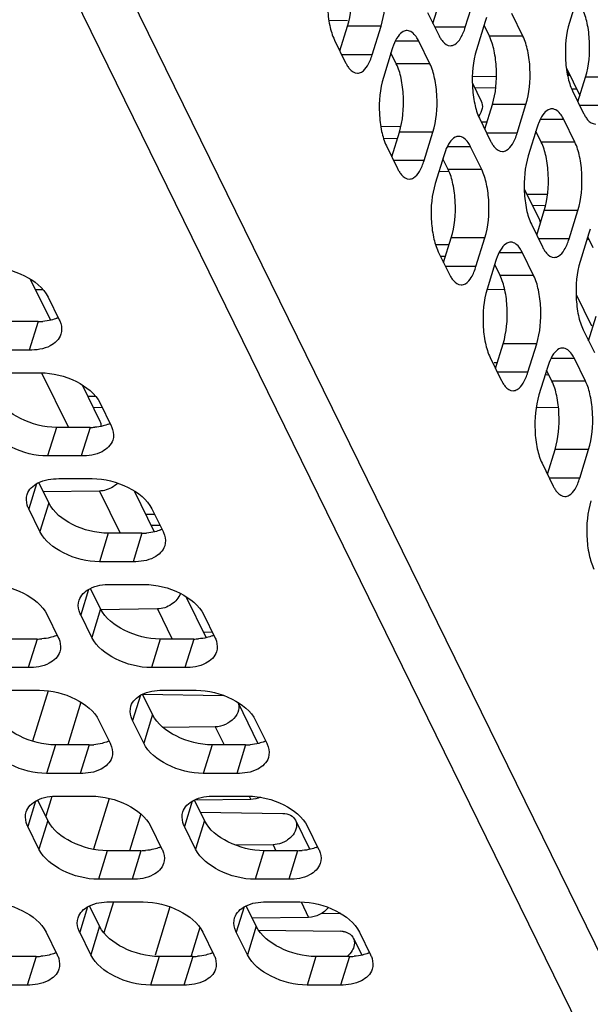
# Model space of a CAD drawing. Header units: millimetres. Extents: x 0 to 420, y 0 to 297.
# Tile 125 of 180: x 174 to 181, y 147 to 159. Entities that reach past the tile are written whole.
import ezdxf

# ---------------------------------------------------------------- set-up
doc = ezdxf.new("R2010")
doc.units = ezdxf.units.MM
doc.header["$LTSCALE"] = 23.1
doc.layers.get('0').update_dxf_attribs({"linetype": 'CONTINUOUS'})
doc.layers.add('ASSI', color=7, linetype='CONTINUOUS')

msp = doc.modelspace()

# ---------------------------------------------------------------- linework, layer by layer
at = {"color": 7, "linetype": 'CONTINUOUS'}
for p, q in [((178.117081, 158.889462), (178.349049, 158.886093)), ((181.05067, 158.298043), (181.215935, 157.961269)), ((180.187953, 158.197995), (179.890037, 158.193706)), ((181.077546, 158.210801), (181.064965, 158.21062)), ((179.916201, 158.061639), (180.178868, 158.057823)), ((181.115752, 158.044215), (181.175658, 158.043345)), ((179.006302, 157.577685), (178.75944, 157.574132)), ((180.070481, 157.632902), (180.001208, 157.631905)), ((178.791693, 157.435464), (178.96471, 157.432951)), ((179.591779, 157.022712), (179.475608, 157.02104)), ((180.818213, 156.742225), (180.565461, 156.738586)), ((180.629999, 156.607071), (180.779006, 156.604907)), ((179.603403, 156.121438), (179.435797, 156.119025)), ((181.331007, 156.186205), (181.305473, 156.185838)), ((179.495754, 155.981038), (179.559729, 155.980109)), ((174.493169, 155.570376), (174.585531, 155.569034)), ((180.28978, 155.567918), (180.072132, 155.564785)), ((180.197356, 154.665145), (180.159168, 154.664596)), ((180.790084, 154.518039), (180.820051, 154.517603)), ((175.239368, 154.248719), (175.142429, 154.247324)), ((175.206967, 154.115809), (175.318736, 154.114185)), ((180.953769, 154.112633), (180.677498, 154.108656)), ((175.287093, 153.082706), (174.591982, 153.0727)), ((175.96642, 152.794343), (175.856227, 152.792756)), ((175.920765, 152.661241), (176.032534, 152.659618)), ((176.000891, 151.628139), (175.300111, 151.618051)), ((176.680218, 151.339775), (176.570025, 151.338189)), ((174.652927, 150.617659), (174.4608, 149.995939)), ((175.817165, 150.576039), (176.816215, 150.561528)), ((175.056859, 150.476931), (174.894547, 149.951689)), ((176.714689, 150.173572), (176.073601, 150.164343)), ((174.697977, 149.31559), (174.622049, 149.069887)), ((175.406419, 149.291542), (175.212187, 148.663009)), ((177.153949, 149.278453), (176.458838, 149.268447)), ((175.794888, 149.100775), (175.654447, 148.646309)), ((176.530963, 149.121471), (177.548292, 149.106695)), ((177.428487, 148.719004), (176.971215, 148.712422)), ((175.459076, 148.014087), (175.341127, 147.632404)), ((176.156159, 147.953285), (175.971826, 147.356783)), ((177.867747, 147.823886), (177.172636, 147.813879)), ((178.266576, 147.869525), (178.017431, 147.865938)), ((176.525015, 147.699049), (176.416375, 147.347491)), ((177.249832, 147.666831), (178.26209, 147.652128))]:
    msp.add_line(p, q, dxfattribs=at)
at = {"color": 9, "linetype": 'CONTINUOUS'}
for p, q in [((181.057651, 158.251344), (181.077546, 158.210801)), ((174.571746, 154.54043), (174.901809, 153.867832)), ((175.287093, 153.082706), (175.542397, 152.562451)), ((176.000891, 151.628139), (176.182985, 151.25707)), ((176.714689, 150.173572), (176.823573, 149.951689)), ((177.134097, 149.318907), (177.153949, 149.278453)), ((177.428487, 148.719004), (177.464161, 148.646309)), ((177.774685, 148.013526), (177.867747, 147.823886))]:
    msp.add_line(p, q, dxfattribs=at)
at = {"color": 7, "linetype": 'CONTINUOUS'}
for centre, radius, start, end in [((181.073525, 158.483674), 0.272903, 270.8443964, 274.0326773), ((178.25876, 147.406335), 0.245815, 81.2977654, 89.2238224), ((178.305308, 147.510983), 0.128217, 26.1661074, 31.5404255), ((178.303893, 147.510314), 0.129781, 19.8767568, 26.1557562)]:
    msp.add_arc(centre, radius, start, end, dxfattribs=at)
for points, knots in [([(179.999889, 157.891071), (180.013094, 157.864197), (180.019483, 157.79454), (179.987305, 157.735114), (179.965688, 157.707916)], [0, 0, 0, 0, 0.462912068, 1, 1, 1, 1]), ([(175.511612, 153.180692), (175.467943, 153.135994), (175.389779, 153.093424), (175.307381, 153.082998), (175.287093, 153.082706)], [0, 0, 0, 0, 0.754887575, 1, 1, 1, 1]), ([(176.284159, 151.819761), (176.266529, 151.765076), (176.18127, 151.668862), (176.062387, 151.629024), (176.000891, 151.628139)], [0, 0, 0, 0, 0.482994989, 1, 1, 1, 1]), ([(176.992789, 150.476658), (177.007186, 150.447356), (177.011401, 150.369563), (176.948005, 150.268745), (176.844013, 150.195523), (176.757554, 150.174189), (176.714689, 150.173572)], [0, 0, 0, 0, 0.207527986, 0.452184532, 0.727489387, 1, 1, 1, 1]), ([(177.548292, 149.106695), (177.581592, 149.106211), (177.645262, 149.094093), (177.693852, 149.048008), (177.706587, 149.02209)], [0, 0, 0, 0, 0.535587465, 1, 1, 1, 1]), ([(177.706587, 149.02209), (177.719485, 148.99584), (177.726307, 148.928218), (177.696044, 148.8698), (177.675522, 148.842957)], [0, 0, 0, 0, 0.463980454, 1, 1, 1, 1]), ([(177.675522, 148.842957), (177.666802, 148.831551), (177.627016, 148.787264), (177.574453, 148.754945), (177.532251, 148.73921)], [0, 0, 0, 0, 0.241717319, 1, 1, 1, 1]), ([(178.295952, 147.64932), (178.308697, 147.647355), (178.354294, 147.636797), (178.396781, 147.607052), (178.414583, 147.578053)], [0, 0, 0, 0, 0.274825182, 1, 1, 1, 1]), ([(178.425943, 147.554439), (178.428979, 147.546045), (178.438182, 147.509537), (178.431635, 147.470225), (178.421124, 147.443739)], [0, 0, 0, 0, 0.238538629, 1, 1, 1, 1]), ([(178.421124, 147.443739), (178.417357, 147.434249), (178.398383, 147.39524), (178.368773, 147.361928), (178.343351, 147.340804)], [0, 0, 0, 0, 0.23600729, 1, 1, 1, 1])]:
    msp.add_open_spline(points, degree=3, knots=knots, dxfattribs=at)
for points in [[(180.713687, 156.436504), (180.719739, 156.424185), (180.723829, 156.410736), (180.725818, 156.397156)], [(175.290655, 153.945241), (175.30033, 153.92555), (175.304857, 153.902766), (175.30422, 153.880835)], [(177.27336, 149.304946), (177.235921, 149.288802), (177.194716, 149.27904), (177.153949, 149.278453)], [(177.532251, 148.73921), (177.499234, 148.7269), (177.463721, 148.719511), (177.428487, 148.719004)], [(178.112762, 147.94523), (178.056527, 147.873509), (177.958876, 147.825198), (177.867747, 147.823886)]]:
    msp.add_open_spline(points, degree=3, dxfattribs=at)
at = {"layer": 'ASSI', "color": 9, "linetype": 'CONTINUOUS'}
for p, q in [((187.520251, 135.03305), (171.185259, 168.320264)), ((186.996844, 134.680553), (170.661852, 167.967767)), ((178.762503, 158.815683), (178.348026, 158.815683)), ((179.802501, 158.802792), (179.42662, 158.802792)), ((179.228037, 158.632989), (178.937899, 158.632989)), ((180.514233, 158.69287), (180.099756, 158.69287)), ((178.653573, 158.463186), (178.277693, 158.463186)), ((179.365306, 158.353265), (178.950828, 158.353265)), ((181.700946, 158.189514), (181.286468, 158.189514)), ((180.552018, 157.849908), (180.137541, 157.849908)), ((181.592016, 157.837016), (181.216135, 157.837016)), ((181.017552, 157.667214), (180.727414, 157.667214)), ((179.403091, 157.510302), (178.988614, 157.510302)), ((180.443089, 157.497411), (180.067208, 157.497411)), ((179.868625, 157.327608), (179.578487, 157.327608)), ((181.154821, 157.387489), (180.740344, 157.387489)), ((179.294161, 157.157805), (178.918281, 157.157805)), ((180.005894, 157.047884), (179.591416, 157.047884)), ((181.192606, 156.544527), (180.778129, 156.544527)), ((180.043679, 156.204921), (179.629202, 156.204921)), ((181.083676, 156.19203), (180.707796, 156.19203)), ((180.509213, 156.022227), (180.219075, 156.022227)), ((179.934749, 155.852424), (179.558869, 155.852424)), ((180.646482, 155.742503), (180.232004, 155.742503)), ((174.528314, 155.173213), (174.419384, 154.820716)), ((180.684267, 154.899541), (180.26979, 154.899541)), ((181.149801, 154.716846), (180.859663, 154.716846)), ((180.575337, 154.547043), (180.199457, 154.547043)), ((181.28707, 154.437122), (180.872592, 154.437122)), ((174.754424, 153.867832), (174.645495, 153.515335)), ((175.168902, 153.867832), (175.059972, 153.515335)), ((181.324855, 153.59416), (180.910378, 153.59416)), ((174.509198, 153.17345), (174.413152, 152.862645)), ((181.215925, 153.241662), (180.840045, 153.241662)), ((174.659351, 152.935417), (174.550421, 152.58292)), ((175.395012, 152.562451), (175.286083, 152.209954)), ((175.80949, 152.562451), (175.70056, 152.209954)), ((175.149786, 151.868069), (175.05374, 151.557264)), ((175.299939, 151.630036), (175.191009, 151.277539)), ((174.51585, 151.25707), (174.40692, 150.904573)), ((176.0356, 151.25707), (175.92667, 150.904573)), ((176.450078, 151.25707), (176.341148, 150.904573)), ((175.790374, 150.562688), (175.694328, 150.251883)), ((175.940527, 150.324655), (175.831597, 149.972158)), ((174.74196, 149.951689), (174.63303, 149.599192)), ((175.156438, 149.951689), (175.047508, 149.599192)), ((176.676188, 149.951689), (176.567258, 149.599192)), ((177.090666, 149.951689), (176.981736, 149.599192)), ((174.496734, 149.257307), (174.400688, 148.946502)), ((176.430962, 149.257307), (176.334916, 148.946502)), ((174.646886, 149.019275), (174.537957, 148.666777)), ((176.581114, 149.019275), (176.472185, 148.666777)), ((175.382548, 148.646309), (175.273618, 148.293811)), ((175.797026, 148.646309), (175.688096, 148.293811)), ((177.316776, 148.646309), (177.207846, 148.293811)), ((177.731254, 148.646309), (177.622324, 148.293811)), ((175.137322, 147.951926), (175.041276, 147.641121)), ((177.07155, 147.951926), (176.975504, 147.641121)), ((175.287474, 147.713894), (175.178544, 147.361396)), ((177.221702, 147.713894), (177.112773, 147.361396)), ((174.503385, 147.340928), (174.394456, 146.98843)), ((176.023136, 147.340928), (175.914206, 146.98843)), ((176.437613, 147.340928), (176.328684, 146.98843)), ((177.957364, 147.340928), (177.848434, 146.98843)), ((178.371842, 147.340928), (178.262912, 146.98843))]:
    msp.add_line(p, q, dxfattribs=at)
at = {"layer": 'ASSI', "color": 7, "linetype": 'CONTINUOUS'}
for p, q in [((179.402937, 158.851053), (179.496953, 159.155289)), ((179.802501, 158.802792), (179.91143, 159.155289)), ((181.197627, 159.21517), (181.088697, 158.862673)), ((179.336967, 158.985486), (179.474236, 158.705762)), ((180.048699, 158.875564), (179.939769, 158.523067)), ((180.514233, 158.69287), (180.376964, 158.972595)), ((178.25401, 158.511447), (178.348026, 158.815683)), ((178.653573, 158.463186), (178.762503, 158.815683)), ((180.099756, 158.69287), (180.033785, 158.827303)), ((178.18804, 158.645881), (178.325309, 158.366156)), ((179.365306, 158.353265), (179.228037, 158.632989)), ((178.899772, 158.535959), (178.790842, 158.183462)), ((178.950828, 158.353265), (178.884858, 158.487698)), ((181.192452, 157.885278), (181.286468, 158.189514)), ((179.88962, 158.115805), (180.000005, 157.890865)), ((181.126482, 158.019711), (181.263751, 157.739986)), ((180.043525, 157.545672), (180.137541, 157.849908)), ((180.443089, 157.497411), (180.552018, 157.849908)), ((179.977555, 157.680105), (180.114824, 157.400381)), ((181.154821, 157.387489), (181.017552, 157.667214)), ((180.689287, 157.570183), (180.580357, 157.217686)), ((178.894598, 157.206067), (178.988614, 157.510302)), ((179.294161, 157.157805), (179.403091, 157.510302)), ((180.740344, 157.387489), (180.674373, 157.521922)), ((178.828628, 157.3405), (178.965896, 157.060775)), ((180.005894, 157.047884), (179.868625, 157.327608)), ((179.54036, 157.230578), (179.43143, 156.878081)), ((179.591416, 157.047884), (179.525446, 157.182317)), ((180.530208, 156.810424), (180.713802, 156.436297)), ((180.684113, 156.240291), (180.778129, 156.544527)), ((181.083676, 156.19203), (181.192606, 156.544527)), ((180.618143, 156.374724), (180.755412, 156.095)), ((179.535186, 155.900686), (179.629202, 156.204921)), ((179.934749, 155.852424), (180.043679, 156.204921)), ((181.329875, 156.264803), (181.220945, 155.912305)), ((181.380931, 156.082108), (181.314961, 156.216541)), ((179.469216, 156.035119), (179.606484, 155.755394)), ((180.646482, 155.742503), (180.509213, 156.022227)), ((180.180948, 155.925197), (180.072018, 155.5727)), ((180.232004, 155.742503), (180.166034, 155.876936)), ((174.430963, 155.69714), (174.680087, 155.189478)), ((174.651727, 155.473407), (174.788996, 155.193682)), ((181.170796, 155.505043), (181.360176, 155.119126)), ((181.324701, 154.93491), (181.418717, 155.239146)), ((174.528314, 155.173213), (174.113837, 155.173213)), ((181.258731, 155.069343), (181.395999, 154.789619)), ((180.175774, 154.595305), (180.26979, 154.899541)), ((180.575337, 154.547043), (180.684267, 154.899541)), ((174.419384, 154.820716), (174.004907, 154.820716)), ((180.109803, 154.729738), (180.247072, 154.450013)), ((180.821536, 154.619816), (180.712606, 154.267319)), ((181.28707, 154.437122), (181.149801, 154.716846)), ((174.142176, 154.540992), (174.556653, 154.540992)), ((180.872592, 154.437122), (180.806622, 154.571555)), ((175.071551, 154.391759), (175.290771, 153.945035)), ((175.292315, 154.168026), (175.429584, 153.888301)), ((175.168902, 153.867832), (174.754424, 153.867832)), ((180.816362, 153.289924), (180.910378, 153.59416)), ((181.215925, 153.241662), (181.324855, 153.59416)), ((175.059972, 153.515335), (174.645495, 153.515335)), ((180.750391, 153.424357), (180.88766, 153.144632)), ((174.659351, 152.935417), (174.535655, 153.187482)), ((174.782763, 153.235611), (175.197241, 153.235611)), ((175.712139, 153.086378), (175.961263, 152.578716)), ((174.550421, 152.58292), (174.413152, 152.862645)), ((175.932903, 152.862645), (176.070171, 152.58292)), ((175.80949, 152.562451), (175.395012, 152.562451)), ((175.70056, 152.209954), (175.286083, 152.209954)), ((175.299939, 151.630036), (175.176243, 151.882101)), ((175.423351, 151.93023), (175.837829, 151.93023)), ((176.352727, 151.780997), (176.601851, 151.273335)), ((174.639262, 151.557264), (174.776531, 151.277539)), ((175.191009, 151.277539), (175.05374, 151.557264)), ((176.573491, 151.557264), (176.710759, 151.277539)), ((174.51585, 151.25707), (174.101372, 151.25707)), ((176.450078, 151.25707), (176.0356, 151.25707)), ((174.40692, 150.904573), (173.992442, 150.904573)), ((176.341148, 150.904573), (175.92667, 150.904573)), ((174.129711, 150.624849), (174.544189, 150.624849)), ((176.063939, 150.624849), (176.478417, 150.624849)), ((175.940527, 150.324655), (175.816831, 150.576721)), ((176.992905, 150.476451), (177.242439, 149.967954)), ((175.27985, 150.251883), (175.417119, 149.972158)), ((175.831597, 149.972158), (175.694328, 150.251883)), ((177.214078, 150.251883), (177.351347, 149.972158)), ((175.156438, 149.951689), (174.74196, 149.951689)), ((177.090666, 149.951689), (176.676188, 149.951689)), ((175.047508, 149.599192), (174.63303, 149.599192)), ((176.981736, 149.599192), (176.567258, 149.599192)), ((174.646886, 149.019275), (174.523191, 149.27134)), ((174.770299, 149.319468), (175.184777, 149.319468)), ((176.581114, 149.019275), (176.457419, 149.27134)), ((176.704527, 149.319468), (177.119005, 149.319468)), ((174.537957, 148.666777), (174.400688, 148.946502)), ((175.920438, 148.946502), (176.057707, 148.666777)), ((176.472185, 148.666777), (176.334916, 148.946502)), ((177.706703, 149.021884), (177.883027, 148.662573)), ((177.854666, 148.946502), (177.991935, 148.666777)), ((175.797026, 148.646309), (175.382548, 148.646309)), ((177.731254, 148.646309), (177.316776, 148.646309)), ((175.688096, 148.293811), (175.273618, 148.293811)), ((177.622324, 148.293811), (177.207846, 148.293811)), ((175.287474, 147.713894), (175.163779, 147.965959)), ((175.410887, 148.014087), (175.825365, 148.014087)), ((177.221702, 147.713894), (177.098007, 147.965959)), ((177.345115, 148.014087), (177.759593, 148.014087)), ((174.626798, 147.641121), (174.764067, 147.361396)), ((175.178544, 147.361396), (175.041276, 147.641121)), ((176.561026, 147.641121), (176.698295, 147.361396)), ((177.112773, 147.361396), (176.975504, 147.641121)), ((178.495254, 147.641121), (178.632523, 147.361396)), ((178.420501, 147.567317), (178.523615, 147.357192)), ((174.503385, 147.340928), (174.088908, 147.340928)), ((176.437613, 147.340928), (176.023136, 147.340928)), ((178.371842, 147.340928), (177.957364, 147.340928)), ((174.394456, 146.98843), (173.979978, 146.98843)), ((176.328684, 146.98843), (175.914206, 146.98843)), ((178.262912, 146.98843), (177.848434, 146.98843))]:
    msp.add_line(p, q, dxfattribs=at)
for centre, radius, start, end in [((180.776172, 158.651608), 0.761166, 159.076552, 162.8887167), ((179.627245, 158.312002), 0.761166, 159.076552, 162.8887167), ((181.41676, 157.346227), 0.761166, 159.076552, 162.8887167), ((180.267833, 157.006621), 0.761166, 159.076552, 162.8887167), ((182.057348, 156.040846), 0.761166, 159.076552, 162.8887167), ((180.908421, 155.70124), 0.761166, 159.076552, 162.8887167), ((174.528766, 155.943637), 0.770424, 269.9663934, 274.2651484), ((174.603664, 155.590247), 0.407276, 292.495016, 294.9920115), ((181.549008, 154.395859), 0.761166, 159.076552, 162.8887167), ((175.244252, 154.284866), 0.407276, 292.495016, 294.9920115), ((175.169354, 154.638256), 0.770424, 269.9663934, 274.2651484), ((175.809942, 153.332875), 0.770424, 269.9663934, 274.2651484), ((175.88484, 152.979485), 0.407276, 292.495016, 294.9920115), ((174.516302, 152.027494), 0.770424, 269.9663934, 274.2651484), ((174.5912, 151.674104), 0.407276, 292.495016, 294.9920115), ((176.45053, 152.027494), 0.770424, 269.9663934, 274.2651484), ((176.525428, 151.674104), 0.407276, 292.495016, 294.9920115), ((175.231788, 150.368723), 0.407276, 292.495016, 294.9920115), ((177.166016, 150.368723), 0.407276, 292.495016, 294.9920115), ((175.15689, 150.722113), 0.770424, 269.9663934, 274.2651484), ((177.091118, 150.722113), 0.770424, 269.9663934, 274.2651484), ((175.872376, 149.063342), 0.407276, 292.495016, 294.9920115), ((177.806604, 149.063342), 0.407276, 292.495016, 294.9920115), ((175.797477, 149.416732), 0.770424, 269.9663934, 274.2651484), ((177.731706, 149.416732), 0.770424, 269.9663934, 274.2651484), ((174.503837, 148.111351), 0.770424, 269.9663934, 274.2651484), ((174.578735, 147.757961), 0.407276, 292.495016, 294.9920115), ((176.438065, 148.111351), 0.770424, 269.9663934, 274.2651484), ((176.512964, 147.757961), 0.407276, 292.495016, 294.9920115), ((178.372293, 148.111351), 0.770424, 269.9663934, 274.2651484), ((178.447192, 147.757961), 0.407276, 292.495016, 294.9920115)]:
    msp.add_arc(centre, radius, start, end, dxfattribs=at)
for points, knots in [([(178.348026, 158.815683), (178.391751, 158.957179), (178.410467, 159.185289), (178.377804, 159.468944), (178.337851, 159.602382), (178.310241, 159.658645)], [0, 0, 0, 0, 0.51848124, 0.780584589, 1, 1, 1, 1]), ([(178.762503, 158.815683), (178.806229, 158.957179), (178.824945, 159.185289), (178.792282, 159.468944), (178.752328, 159.602382), (178.724718, 159.658645)], [0, 0, 0, 0, 0.51848124, 0.780584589, 1, 1, 1, 1]), ([(178.150254, 159.488843), (178.106529, 159.347347), (178.087813, 159.119237), (178.120476, 158.835582), (178.160429, 158.702144), (178.18804, 158.645881)], [0, 0, 0, 0, 0.51848124, 0.780584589, 1, 1, 1, 1]), ([(181.286468, 158.189514), (181.330194, 158.331009), (181.348909, 158.559119), (181.316247, 158.842774), (181.276293, 158.976212), (181.248683, 159.032476)], [0, 0, 0, 0, 0.51848124, 0.780584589, 1, 1, 1, 1]), ([(179.0829, 158.762984), (179.067058, 158.762985), (179.021343, 158.749927), (178.960764, 158.684575), (178.930657, 158.621332), (178.916272, 158.58383)], [0, 0, 0, 0, 0.185015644, 0.530922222, 1, 1, 1, 1]), ([(179.228037, 158.632989), (179.218585, 158.652251), (179.187422, 158.708825), (179.127898, 158.762981), (179.0829, 158.762984)], [0, 0, 0, 0, 0.322876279, 1, 1, 1, 1]), ([(179.619372, 158.575767), (179.637471, 158.575765), (179.690986, 158.593616), (179.756841, 158.67772), (179.788054, 158.756043), (179.802501, 158.802792)], [0, 0, 0, 0, 0.176817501, 0.521964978, 1, 1, 1, 1]), ([(181.088697, 158.862673), (181.044971, 158.721177), (181.026255, 158.493068), (181.058918, 158.209413), (181.098872, 158.075975), (181.126482, 158.019711)], [0, 0, 0, 0, 0.51848124, 0.780584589, 1, 1, 1, 1]), ([(179.494539, 158.668769), (179.503185, 158.654734), (179.532646, 158.611841), (179.582875, 158.575769), (179.619372, 158.575767)], [0, 0, 0, 0, 0.311130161, 1, 1, 1, 1]), ([(180.137541, 157.849908), (180.181266, 157.991404), (180.199982, 158.219513), (180.167319, 158.503168), (180.127366, 158.636606), (180.099756, 158.69287)], [0, 0, 0, 0, 0.51848124, 0.780584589, 1, 1, 1, 1]), ([(180.552018, 157.849908), (180.595744, 157.991404), (180.61446, 158.219513), (180.581797, 158.503168), (180.541843, 158.636606), (180.514233, 158.69287)], [0, 0, 0, 0, 0.51848124, 0.780584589, 1, 1, 1, 1]), ([(179.939769, 158.523067), (179.896044, 158.381572), (179.877328, 158.153462), (179.909991, 157.869807), (179.949945, 157.736369), (179.977555, 157.680105)], [0, 0, 0, 0, 0.51848124, 0.780584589, 1, 1, 1, 1]), ([(178.470445, 158.236161), (178.488544, 158.23616), (178.542059, 158.25401), (178.607914, 158.338114), (178.639127, 158.416437), (178.653573, 158.463186)], [0, 0, 0, 0, 0.176817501, 0.521964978, 1, 1, 1, 1]), ([(178.345612, 158.329163), (178.354257, 158.315128), (178.383719, 158.272235), (178.433948, 158.236164), (178.470445, 158.236161)], [0, 0, 0, 0, 0.311130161, 1, 1, 1, 1]), ([(178.988614, 157.510302), (179.032339, 157.651798), (179.051055, 157.879908), (179.018392, 158.163563), (178.978439, 158.297001), (178.950828, 158.353265)], [0, 0, 0, 0, 0.51848124, 0.780584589, 1, 1, 1, 1]), ([(179.403091, 157.510302), (179.446817, 157.651798), (179.465532, 157.879908), (179.43287, 158.163563), (179.392916, 158.297001), (179.365306, 158.353265)], [0, 0, 0, 0, 0.51848124, 0.780584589, 1, 1, 1, 1]), ([(178.790842, 158.183462), (178.747117, 158.041966), (178.728401, 157.813857), (178.761064, 157.530202), (178.801017, 157.396763), (178.828628, 157.3405)], [0, 0, 0, 0, 0.51848124, 0.780584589, 1, 1, 1, 1]), ([(180.872416, 157.797209), (180.856573, 157.79721), (180.810858, 157.784151), (180.750279, 157.7188), (180.720172, 157.655557), (180.705787, 157.618055)], [0, 0, 0, 0, 0.185015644, 0.530922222, 1, 1, 1, 1]), ([(181.017552, 157.667214), (181.0081, 157.686476), (180.976937, 157.74305), (180.917413, 157.797205), (180.872416, 157.797209)], [0, 0, 0, 0, 0.322876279, 1, 1, 1, 1]), ([(181.284054, 157.702994), (181.2927, 157.688959), (181.322161, 157.646066), (181.37239, 157.609994), (181.408887, 157.609991)], [0, 0, 0, 0, 0.311130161, 1, 1, 1, 1]), ([(179.723488, 157.457603), (179.707646, 157.457604), (179.661931, 157.444546), (179.601352, 157.379194), (179.571245, 157.315951), (179.55686, 157.278449)], [0, 0, 0, 0, 0.185015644, 0.530922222, 1, 1, 1, 1]), ([(179.868625, 157.327608), (179.859173, 157.34687), (179.82801, 157.403444), (179.768486, 157.4576), (179.723488, 157.457603)], [0, 0, 0, 0, 0.322876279, 1, 1, 1, 1]), ([(180.25996, 157.270386), (180.278059, 157.270384), (180.331574, 157.288235), (180.397429, 157.372339), (180.428642, 157.450662), (180.443089, 157.497411)], [0, 0, 0, 0, 0.176817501, 0.521964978, 1, 1, 1, 1]), ([(180.135127, 157.363388), (180.143773, 157.349353), (180.173234, 157.30646), (180.223463, 157.270388), (180.25996, 157.270386)], [0, 0, 0, 0, 0.311130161, 1, 1, 1, 1]), ([(180.778129, 156.544527), (180.821854, 156.686023), (180.84057, 156.914132), (180.807907, 157.197787), (180.767954, 157.331225), (180.740344, 157.387489)], [0, 0, 0, 0, 0.51848124, 0.780584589, 1, 1, 1, 1]), ([(181.192606, 156.544527), (181.236332, 156.686023), (181.255048, 156.914132), (181.222385, 157.197787), (181.182431, 157.331225), (181.154821, 157.387489)], [0, 0, 0, 0, 0.51848124, 0.780584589, 1, 1, 1, 1]), ([(180.580357, 157.217686), (180.536632, 157.076191), (180.517916, 156.848081), (180.550579, 156.564426), (180.590532, 156.430988), (180.618143, 156.374724)], [0, 0, 0, 0, 0.51848124, 0.780584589, 1, 1, 1, 1]), ([(179.111033, 156.93078), (179.129132, 156.930779), (179.182647, 156.948629), (179.248502, 157.032734), (179.279715, 157.111056), (179.294161, 157.157805)], [0, 0, 0, 0, 0.176817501, 0.521964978, 1, 1, 1, 1]), ([(179.629202, 156.204921), (179.672927, 156.346417), (179.691643, 156.574527), (179.65898, 156.858182), (179.619027, 156.99162), (179.591416, 157.047884)], [0, 0, 0, 0, 0.51848124, 0.780584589, 1, 1, 1, 1]), ([(180.043679, 156.204921), (180.087405, 156.346417), (180.10612, 156.574527), (180.073458, 156.858182), (180.033504, 156.99162), (180.005894, 157.047884)], [0, 0, 0, 0, 0.51848124, 0.780584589, 1, 1, 1, 1]), ([(178.9862, 157.023783), (178.994845, 157.009747), (179.024306, 156.966855), (179.074536, 156.930783), (179.111033, 156.93078)], [0, 0, 0, 0, 0.311130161, 1, 1, 1, 1]), ([(179.43143, 156.878081), (179.387705, 156.736585), (179.368989, 156.508476), (179.401652, 156.224821), (179.441605, 156.091382), (179.469216, 156.035119)], [0, 0, 0, 0, 0.51848124, 0.780584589, 1, 1, 1, 1]), ([(180.364076, 156.152222), (180.348234, 156.152223), (180.302519, 156.139165), (180.24194, 156.073813), (180.211832, 156.01057), (180.197448, 155.973068)], [0, 0, 0, 0, 0.185015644, 0.530922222, 1, 1, 1, 1]), ([(180.509213, 156.022227), (180.49976, 156.041489), (180.468598, 156.098063), (180.409074, 156.152219), (180.364076, 156.152222)], [0, 0, 0, 0, 0.322876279, 1, 1, 1, 1]), ([(180.900548, 155.965005), (180.918647, 155.965003), (180.972162, 155.982854), (181.038017, 156.066958), (181.06923, 156.145281), (181.083676, 156.19203)], [0, 0, 0, 0, 0.176817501, 0.521964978, 1, 1, 1, 1]), ([(180.775715, 156.058007), (180.78436, 156.043972), (180.813822, 156.001079), (180.864051, 155.965007), (180.900548, 155.965005)], [0, 0, 0, 0, 0.311130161, 1, 1, 1, 1]), ([(173.916065, 155.846373), (174.068599, 155.846373), (174.349712, 155.775305), (174.594025, 155.59099), (174.651727, 155.473407)], [0, 0, 0, 0, 0.538015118, 1, 1, 1, 1]), ([(179.751621, 155.625399), (179.769719, 155.625398), (179.823234, 155.643248), (179.88909, 155.727353), (179.920303, 155.805675), (179.934749, 155.852424)], [0, 0, 0, 0, 0.176817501, 0.521964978, 1, 1, 1, 1]), ([(181.220945, 155.912305), (181.17722, 155.77081), (181.158504, 155.5427), (181.191167, 155.259045), (181.23112, 155.125607), (181.258731, 155.069343)], [0, 0, 0, 0, 0.51848124, 0.780584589, 1, 1, 1, 1]), ([(179.626788, 155.718402), (179.635433, 155.704366), (179.664894, 155.661474), (179.715124, 155.625402), (179.751621, 155.625399)], [0, 0, 0, 0, 0.311130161, 1, 1, 1, 1]), ([(180.26979, 154.899541), (180.313515, 155.041036), (180.332231, 155.269146), (180.299568, 155.552801), (180.259615, 155.686239), (180.232004, 155.742503)], [0, 0, 0, 0, 0.51848124, 0.780584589, 1, 1, 1, 1]), ([(180.684267, 154.899541), (180.727992, 155.041036), (180.746708, 155.269146), (180.714045, 155.552801), (180.674092, 155.686239), (180.646482, 155.742503)], [0, 0, 0, 0, 0.51848124, 0.780584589, 1, 1, 1, 1]), ([(180.072018, 155.5727), (180.028293, 155.431204), (180.009577, 155.203095), (180.04224, 154.91944), (180.082193, 154.786001), (180.109803, 154.729738)], [0, 0, 0, 0, 0.51848124, 0.780584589, 1, 1, 1, 1]), ([(174.788996, 155.193682), (174.796261, 155.178877), (174.819099, 155.123245), (174.822526, 155.058272), (174.809593, 155.01647)], [0, 0, 0, 0, 0.273735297, 1, 1, 1, 1]), ([(174.809593, 155.01647), (174.790352, 154.954277), (174.663353, 154.838573), (174.506924, 154.820716), (174.419384, 154.820716)], [0, 0, 0, 0, 0.426499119, 1, 1, 1, 1]), ([(181.004664, 154.846841), (180.988822, 154.846842), (180.943107, 154.833784), (180.882528, 154.768432), (180.85242, 154.705189), (180.838035, 154.667687)], [0, 0, 0, 0, 0.185015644, 0.530922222, 1, 1, 1, 1]), ([(181.149801, 154.716846), (181.140348, 154.736108), (181.109186, 154.792682), (181.049662, 154.846838), (181.004664, 154.846841)], [0, 0, 0, 0, 0.322876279, 1, 1, 1, 1]), ([(174.556653, 154.540992), (174.709187, 154.540992), (174.9903, 154.469924), (175.234613, 154.285609), (175.292315, 154.168026)], [0, 0, 0, 0, 0.538015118, 1, 1, 1, 1]), ([(180.392209, 154.320018), (180.410307, 154.320017), (180.463822, 154.337868), (180.529678, 154.421972), (180.560891, 154.500294), (180.575337, 154.547043)], [0, 0, 0, 0, 0.176817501, 0.521964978, 1, 1, 1, 1]), ([(180.267376, 154.413021), (180.276021, 154.398986), (180.305482, 154.356093), (180.355711, 154.320021), (180.392209, 154.320018)], [0, 0, 0, 0, 0.311130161, 1, 1, 1, 1]), ([(180.910378, 153.59416), (180.954103, 153.735655), (180.972819, 153.963765), (180.940156, 154.24742), (180.900202, 154.380858), (180.872592, 154.437122)], [0, 0, 0, 0, 0.51848124, 0.780584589, 1, 1, 1, 1]), ([(181.324855, 153.59416), (181.36858, 153.735655), (181.387296, 153.963765), (181.354633, 154.24742), (181.31468, 154.380858), (181.28707, 154.437122)], [0, 0, 0, 0, 0.51848124, 0.780584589, 1, 1, 1, 1]), ([(180.712606, 154.267319), (180.668881, 154.125823), (180.650165, 153.897714), (180.682828, 153.614059), (180.722781, 153.480621), (180.750391, 153.424357)], [0, 0, 0, 0, 0.51848124, 0.780584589, 1, 1, 1, 1]), ([(174.754424, 153.867832), (174.601891, 153.867832), (174.320778, 153.9389), (174.076464, 154.123215), (174.018763, 154.240798)], [0, 0, 0, 0, 0.538015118, 1, 1, 1, 1]), ([(174.645495, 153.515335), (174.492961, 153.515335), (174.211848, 153.586403), (173.967534, 153.770718), (173.909833, 153.888301)], [0, 0, 0, 0, 0.538015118, 1, 1, 1, 1]), ([(175.429584, 153.888301), (175.436849, 153.873496), (175.459687, 153.817864), (175.463113, 153.752891), (175.450181, 153.711089)], [0, 0, 0, 0, 0.273735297, 1, 1, 1, 1]), ([(175.450181, 153.711089), (175.43094, 153.648896), (175.303941, 153.533192), (175.147512, 153.515335), (175.059972, 153.515335)], [0, 0, 0, 0, 0.426499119, 1, 1, 1, 1]), ([(174.392555, 153.039857), (174.411796, 153.102049), (174.538794, 153.217754), (174.695224, 153.235611), (174.782763, 153.235611)], [0, 0, 0, 0, 0.426499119, 1, 1, 1, 1]), ([(175.197241, 153.235611), (175.349775, 153.235611), (175.630888, 153.164543), (175.875201, 152.980228), (175.932903, 152.862645)], [0, 0, 0, 0, 0.538015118, 1, 1, 1, 1]), ([(181.032797, 153.014637), (181.050895, 153.014636), (181.10441, 153.032487), (181.170266, 153.116591), (181.201479, 153.194914), (181.215925, 153.241662)], [0, 0, 0, 0, 0.176817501, 0.521964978, 1, 1, 1, 1]), ([(174.413152, 152.862645), (174.405886, 152.87745), (174.383048, 152.933082), (174.379622, 152.998055), (174.392555, 153.039857)], [0, 0, 0, 0, 0.273735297, 1, 1, 1, 1]), ([(180.907964, 153.10764), (180.916609, 153.093605), (180.94607, 153.050712), (180.996299, 153.01464), (181.032797, 153.014637)], [0, 0, 0, 0, 0.311130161, 1, 1, 1, 1]), ([(175.395012, 152.562451), (175.242479, 152.562451), (174.961366, 152.633519), (174.717052, 152.817834), (174.659351, 152.935417)], [0, 0, 0, 0, 0.538015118, 1, 1, 1, 1]), ([(181.353194, 152.961938), (181.309469, 152.820442), (181.290753, 152.592333), (181.323416, 152.308678), (181.363369, 152.17524), (181.390979, 152.118976)], [0, 0, 0, 0, 0.51848124, 0.780584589, 1, 1, 1, 1]), ([(175.286083, 152.209954), (175.133549, 152.209954), (174.852436, 152.281022), (174.608122, 152.465337), (174.550421, 152.58292)], [0, 0, 0, 0, 0.538015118, 1, 1, 1, 1]), ([(176.070171, 152.58292), (176.077437, 152.568115), (176.100275, 152.512483), (176.103701, 152.44751), (176.090769, 152.405708)], [0, 0, 0, 0, 0.273735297, 1, 1, 1, 1]), ([(176.090769, 152.405708), (176.071528, 152.343515), (175.944529, 152.227811), (175.7881, 152.209954), (175.70056, 152.209954)], [0, 0, 0, 0, 0.426499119, 1, 1, 1, 1]), ([(173.903601, 151.93023), (174.056134, 151.93023), (174.337247, 151.859162), (174.581561, 151.674847), (174.639262, 151.557264)], [0, 0, 0, 0, 0.538015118, 1, 1, 1, 1]), ([(175.033143, 151.734476), (175.052384, 151.796668), (175.179382, 151.912373), (175.335812, 151.93023), (175.423351, 151.93023)], [0, 0, 0, 0, 0.426499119, 1, 1, 1, 1]), ([(175.837829, 151.93023), (175.990362, 151.93023), (176.271475, 151.859162), (176.515789, 151.674847), (176.573491, 151.557264)], [0, 0, 0, 0, 0.538015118, 1, 1, 1, 1]), ([(175.05374, 151.557264), (175.046474, 151.572069), (175.023636, 151.627701), (175.02021, 151.692674), (175.033143, 151.734476)], [0, 0, 0, 0, 0.273735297, 1, 1, 1, 1]), ([(176.0356, 151.25707), (175.883067, 151.25707), (175.601954, 151.328138), (175.35764, 151.512453), (175.299939, 151.630036)], [0, 0, 0, 0, 0.538015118, 1, 1, 1, 1]), ([(174.776531, 151.277539), (174.783797, 151.262734), (174.806635, 151.207102), (174.810061, 151.142129), (174.797129, 151.100327)], [0, 0, 0, 0, 0.273735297, 1, 1, 1, 1]), ([(175.92667, 150.904573), (175.774137, 150.904573), (175.493024, 150.975641), (175.24871, 151.159956), (175.191009, 151.277539)], [0, 0, 0, 0, 0.538015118, 1, 1, 1, 1]), ([(176.710759, 151.277539), (176.718025, 151.262734), (176.740863, 151.207102), (176.744289, 151.142129), (176.731357, 151.100327)], [0, 0, 0, 0, 0.273735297, 1, 1, 1, 1]), ([(174.797129, 151.100327), (174.777888, 151.038135), (174.650889, 150.92243), (174.49446, 150.904573), (174.40692, 150.904573)], [0, 0, 0, 0, 0.426499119, 1, 1, 1, 1]), ([(176.731357, 151.100327), (176.712116, 151.038135), (176.585117, 150.92243), (176.428688, 150.904573), (176.341148, 150.904573)], [0, 0, 0, 0, 0.426499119, 1, 1, 1, 1]), ([(174.544189, 150.624849), (174.696722, 150.624849), (174.977835, 150.553781), (175.222149, 150.369466), (175.27985, 150.251883)], [0, 0, 0, 0, 0.538015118, 1, 1, 1, 1]), ([(175.673731, 150.429095), (175.692972, 150.491288), (175.81997, 150.606992), (175.9764, 150.624849), (176.063939, 150.624849)], [0, 0, 0, 0, 0.426499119, 1, 1, 1, 1]), ([(176.478417, 150.624849), (176.63095, 150.624849), (176.912063, 150.553781), (177.156377, 150.369466), (177.214078, 150.251883)], [0, 0, 0, 0, 0.538015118, 1, 1, 1, 1]), ([(175.694328, 150.251883), (175.687062, 150.266688), (175.664224, 150.32232), (175.660798, 150.387293), (175.673731, 150.429095)], [0, 0, 0, 0, 0.273735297, 1, 1, 1, 1]), ([(174.74196, 149.951689), (174.589427, 149.951689), (174.308314, 150.022757), (174.064, 150.207072), (174.006298, 150.324655)], [0, 0, 0, 0, 0.538015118, 1, 1, 1, 1]), ([(176.676188, 149.951689), (176.523655, 149.951689), (176.242542, 150.022757), (175.998228, 150.207072), (175.940527, 150.324655)], [0, 0, 0, 0, 0.538015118, 1, 1, 1, 1]), ([(174.63303, 149.599192), (174.480497, 149.599192), (174.199384, 149.67026), (173.95507, 149.854575), (173.897369, 149.972158)], [0, 0, 0, 0, 0.538015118, 1, 1, 1, 1]), ([(175.417119, 149.972158), (175.424385, 149.957353), (175.447223, 149.901721), (175.450649, 149.836748), (175.437717, 149.794947)], [0, 0, 0, 0, 0.273735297, 1, 1, 1, 1]), ([(176.567258, 149.599192), (176.414725, 149.599192), (176.133612, 149.67026), (175.889298, 149.854575), (175.831597, 149.972158)], [0, 0, 0, 0, 0.538015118, 1, 1, 1, 1]), ([(177.351347, 149.972158), (177.358613, 149.957353), (177.381451, 149.901721), (177.384877, 149.836748), (177.371945, 149.794947)], [0, 0, 0, 0, 0.273735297, 1, 1, 1, 1]), ([(175.437717, 149.794947), (175.418475, 149.732754), (175.291477, 149.617049), (175.135048, 149.599192), (175.047508, 149.599192)], [0, 0, 0, 0, 0.426499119, 1, 1, 1, 1]), ([(177.371945, 149.794947), (177.352704, 149.732754), (177.225705, 149.617049), (177.069276, 149.599192), (176.981736, 149.599192)], [0, 0, 0, 0, 0.426499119, 1, 1, 1, 1]), ([(174.38009, 149.123714), (174.399331, 149.185907), (174.52633, 149.301611), (174.682759, 149.319468), (174.770299, 149.319468)], [0, 0, 0, 0, 0.426499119, 1, 1, 1, 1]), ([(175.184777, 149.319468), (175.33731, 149.319468), (175.618423, 149.2484), (175.862737, 149.064085), (175.920438, 148.946502)], [0, 0, 0, 0, 0.538015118, 1, 1, 1, 1]), ([(176.314318, 149.123714), (176.33356, 149.185907), (176.460558, 149.301611), (176.616987, 149.319468), (176.704527, 149.319468)], [0, 0, 0, 0, 0.426499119, 1, 1, 1, 1]), ([(177.119005, 149.319468), (177.271538, 149.319468), (177.552651, 149.2484), (177.796965, 149.064085), (177.854666, 148.946502)], [0, 0, 0, 0, 0.538015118, 1, 1, 1, 1]), ([(174.400688, 148.946502), (174.393422, 148.961307), (174.370584, 149.016939), (174.367158, 149.081912), (174.38009, 149.123714)], [0, 0, 0, 0, 0.273735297, 1, 1, 1, 1]), ([(176.334916, 148.946502), (176.32765, 148.961307), (176.304812, 149.016939), (176.301386, 149.081912), (176.314318, 149.123714)], [0, 0, 0, 0, 0.273735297, 1, 1, 1, 1]), ([(175.382548, 148.646309), (175.230014, 148.646309), (174.948901, 148.717376), (174.704588, 148.901691), (174.646886, 149.019275)], [0, 0, 0, 0, 0.538015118, 1, 1, 1, 1]), ([(177.316776, 148.646309), (177.164243, 148.646309), (176.88313, 148.717376), (176.638816, 148.901691), (176.581114, 149.019275)], [0, 0, 0, 0, 0.538015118, 1, 1, 1, 1]), ([(175.273618, 148.293811), (175.121085, 148.293811), (174.839972, 148.364879), (174.595658, 148.549194), (174.537957, 148.666777)], [0, 0, 0, 0, 0.538015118, 1, 1, 1, 1]), ([(176.057707, 148.666777), (176.064973, 148.651972), (176.087811, 148.59634), (176.091237, 148.531367), (176.078305, 148.489566)], [0, 0, 0, 0, 0.273735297, 1, 1, 1, 1]), ([(177.207846, 148.293811), (177.055313, 148.293811), (176.7742, 148.364879), (176.529886, 148.549194), (176.472185, 148.666777)], [0, 0, 0, 0, 0.538015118, 1, 1, 1, 1]), ([(177.991935, 148.666777), (177.999201, 148.651972), (178.022039, 148.59634), (178.025465, 148.531367), (178.012533, 148.489566)], [0, 0, 0, 0, 0.273735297, 1, 1, 1, 1]), ([(176.078305, 148.489566), (176.059063, 148.427373), (175.932065, 148.311668), (175.775635, 148.293811), (175.688096, 148.293811)], [0, 0, 0, 0, 0.426499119, 1, 1, 1, 1]), ([(178.012533, 148.489566), (177.993291, 148.427373), (177.866293, 148.311668), (177.709864, 148.293811), (177.622324, 148.293811)], [0, 0, 0, 0, 0.426499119, 1, 1, 1, 1]), ([(173.891136, 148.014087), (174.04367, 148.014087), (174.324783, 147.94302), (174.569097, 147.758704), (174.626798, 147.641121)], [0, 0, 0, 0, 0.538015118, 1, 1, 1, 1]), ([(175.020678, 147.818333), (175.039919, 147.880526), (175.166918, 147.99623), (175.323347, 148.014087), (175.410887, 148.014087)], [0, 0, 0, 0, 0.426499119, 1, 1, 1, 1]), ([(175.825365, 148.014087), (175.977898, 148.014087), (176.259011, 147.94302), (176.503325, 147.758704), (176.561026, 147.641121)], [0, 0, 0, 0, 0.538015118, 1, 1, 1, 1]), ([(176.954906, 147.818333), (176.974147, 147.880526), (177.101146, 147.99623), (177.257575, 148.014087), (177.345115, 148.014087)], [0, 0, 0, 0, 0.426499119, 1, 1, 1, 1]), ([(177.759593, 148.014087), (177.912126, 148.014087), (178.193239, 147.94302), (178.437553, 147.758704), (178.495254, 147.641121)], [0, 0, 0, 0, 0.538015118, 1, 1, 1, 1]), ([(175.041276, 147.641121), (175.03401, 147.655927), (175.011172, 147.711558), (175.007746, 147.776531), (175.020678, 147.818333)], [0, 0, 0, 0, 0.273735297, 1, 1, 1, 1]), ([(176.975504, 147.641121), (176.968238, 147.655927), (176.9454, 147.711558), (176.941974, 147.776531), (176.954906, 147.818333)], [0, 0, 0, 0, 0.273735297, 1, 1, 1, 1]), ([(176.023136, 147.340928), (175.870602, 147.340928), (175.589489, 147.411995), (175.345176, 147.59631), (175.287474, 147.713894)], [0, 0, 0, 0, 0.538015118, 1, 1, 1, 1]), ([(177.957364, 147.340928), (177.80483, 147.340928), (177.523717, 147.411995), (177.279404, 147.59631), (177.221702, 147.713894)], [0, 0, 0, 0, 0.538015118, 1, 1, 1, 1]), ([(174.764067, 147.361396), (174.771333, 147.346591), (174.794171, 147.290959), (174.797597, 147.225986), (174.784664, 147.184185)], [0, 0, 0, 0, 0.273735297, 1, 1, 1, 1]), ([(175.914206, 146.98843), (175.761673, 146.98843), (175.48056, 147.059498), (175.236246, 147.243813), (175.178544, 147.361396)], [0, 0, 0, 0, 0.538015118, 1, 1, 1, 1]), ([(176.698295, 147.361396), (176.705561, 147.346591), (176.728399, 147.290959), (176.731825, 147.225986), (176.718892, 147.184185)], [0, 0, 0, 0, 0.273735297, 1, 1, 1, 1]), ([(177.848434, 146.98843), (177.695901, 146.98843), (177.414788, 147.059498), (177.170474, 147.243813), (177.112773, 147.361396)], [0, 0, 0, 0, 0.538015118, 1, 1, 1, 1]), ([(178.632523, 147.361396), (178.639789, 147.346591), (178.662627, 147.290959), (178.666053, 147.225986), (178.653121, 147.184185)], [0, 0, 0, 0, 0.273735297, 1, 1, 1, 1]), ([(174.784664, 147.184185), (174.765423, 147.121992), (174.638425, 147.006287), (174.481995, 146.98843), (174.394456, 146.98843)], [0, 0, 0, 0, 0.426499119, 1, 1, 1, 1]), ([(176.718892, 147.184185), (176.699651, 147.121992), (176.572653, 147.006287), (176.416223, 146.98843), (176.328684, 146.98843)], [0, 0, 0, 0, 0.426499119, 1, 1, 1, 1]), ([(178.653121, 147.184185), (178.633879, 147.121992), (178.506881, 147.006287), (178.350451, 146.98843), (178.262912, 146.98843)], [0, 0, 0, 0, 0.426499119, 1, 1, 1, 1])]:
    msp.add_open_spline(points, degree=3, knots=knots, dxfattribs=at)
for points in [[(179.474236, 158.705762), (179.480432, 158.693134), (179.487162, 158.680745), (179.494539, 158.668769)], [(178.325309, 158.366156), (178.331505, 158.353529), (178.338235, 158.34114), (178.345612, 158.329163)], [(181.263751, 157.739986), (181.269948, 157.727359), (181.276677, 157.71497), (181.284054, 157.702994)], [(180.114824, 157.400381), (180.12102, 157.387753), (180.12775, 157.375364), (180.135127, 157.363388)], [(178.965896, 157.060775), (178.972093, 157.048148), (178.978823, 157.035759), (178.9862, 157.023783)], [(180.755412, 156.095), (180.761608, 156.082372), (180.768338, 156.069983), (180.775715, 156.058007)], [(179.606484, 155.755394), (179.612681, 155.742767), (179.619411, 155.730378), (179.626788, 155.718402)], [(174.69013, 155.191467), (174.656039, 155.183102), (174.621068, 155.177979), (174.586064, 155.175347)], [(174.759489, 155.213959), (174.737036, 155.204654), (174.713735, 155.19726), (174.69013, 155.191467)], [(180.247072, 154.450013), (180.253269, 154.437386), (180.259999, 154.424997), (180.267376, 154.413021)], [(175.330718, 153.886087), (175.296627, 153.877721), (175.261656, 153.872598), (175.226652, 153.869966)], [(175.400077, 153.908578), (175.377624, 153.899273), (175.354323, 153.891879), (175.330718, 153.886087)], [(180.88766, 153.144632), (180.893857, 153.132005), (180.900587, 153.119616), (180.907964, 153.10764)], [(175.971306, 152.580706), (175.937215, 152.57234), (175.902243, 152.567217), (175.86724, 152.564585)], [(176.040665, 152.603197), (176.018212, 152.593892), (175.994911, 152.586498), (175.971306, 152.580706)], [(174.677666, 151.275325), (174.643575, 151.266959), (174.608603, 151.261836), (174.5736, 151.259204)], [(174.747025, 151.297816), (174.724572, 151.288511), (174.70127, 151.281117), (174.677666, 151.275325)], [(176.611894, 151.275325), (176.577803, 151.266959), (176.542831, 151.261836), (176.507828, 151.259204)], [(176.681253, 151.297816), (176.6588, 151.288511), (176.635499, 151.281117), (176.611894, 151.275325)], [(175.318254, 149.969944), (175.284163, 149.961578), (175.249191, 149.956455), (175.214188, 149.953823)], [(175.387613, 149.992435), (175.36516, 149.983131), (175.341858, 149.975736), (175.318254, 149.969944)], [(177.252482, 149.969944), (177.218391, 149.961578), (177.183419, 149.956455), (177.148416, 149.953823)], [(177.321841, 149.992435), (177.299388, 149.983131), (177.276086, 149.975736), (177.252482, 149.969944)], [(175.958842, 148.664563), (175.924751, 148.656197), (175.889779, 148.651074), (175.854776, 148.648442)], [(176.028201, 148.687054), (176.005748, 148.67775), (175.982446, 148.670355), (175.958842, 148.664563)], [(177.89307, 148.664563), (177.858979, 148.656197), (177.824007, 148.651074), (177.789004, 148.648442)], [(177.962429, 148.687054), (177.939976, 148.67775), (177.916674, 148.670355), (177.89307, 148.664563)], [(174.665202, 147.359182), (174.631111, 147.350816), (174.596139, 147.345693), (174.561135, 147.343061)], [(174.734561, 147.381674), (174.712107, 147.372369), (174.688806, 147.364974), (174.665202, 147.359182)], [(176.59943, 147.359182), (176.565339, 147.350816), (176.530367, 147.345693), (176.495363, 147.343061)], [(176.668789, 147.381674), (176.646335, 147.372369), (176.623034, 147.364974), (176.59943, 147.359182)], [(178.533658, 147.359182), (178.499567, 147.350816), (178.464595, 147.345693), (178.429592, 147.343061)], [(178.603017, 147.381674), (178.580564, 147.372369), (178.557262, 147.364974), (178.533658, 147.359182)]]:
    msp.add_open_spline(points, degree=3, dxfattribs=at)

doc.saveas('drawing.dxf')
